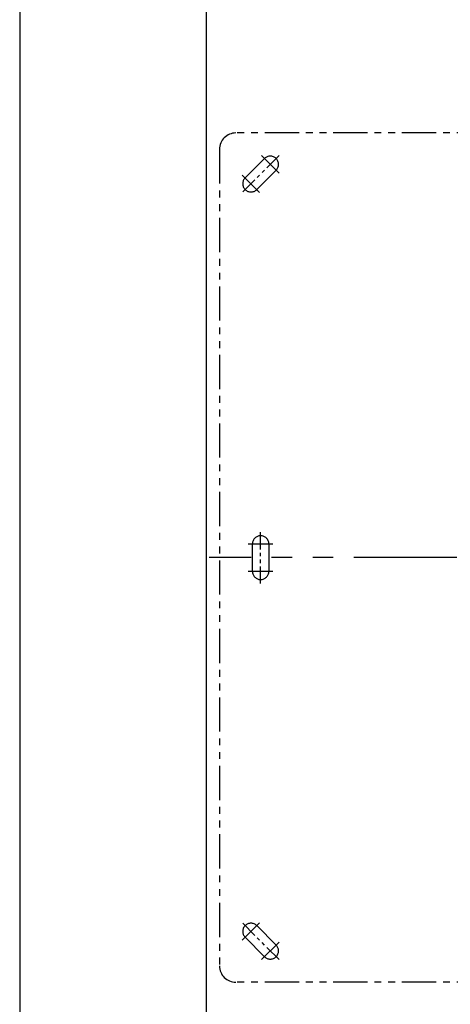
# Model space of a CAD drawing. Extents: x -4258 to -3838, y 2184 to 2778.
# Tile 2 of 20: x -4258 to -4179, y 2331 to 2511. Entities that reach past the tile are written whole.
import ezdxf

# ---------------------------------------------------------------- set-up
doc = ezdxf.new("R2010")
doc.units = 0
doc.header["$LTSCALE"] = 5
doc.header["$MEASUREMENT"] = 0
doc.linetypes.add('PHANTOM', pattern=[2.5, 1.25, -0.25, 0.25, -0.25, 0.25, -0.25])
doc.layers.get('0').update_dxf_attribs({"color": 2, "linetype": 'CONTINUOUS'})
doc.layers.add('PH', color=3, linetype='PHANTOM')

msp = doc.modelspace()

# ---------------------------------------------------------------- linework, layer by layer
msp.add_line((-4257.55, 2778.41), (-4257.55, 2184.41))
at = {"color": 4}
msp.add_line((-4223.55, 2747.41), (-4223.55, 2198.41), dxfattribs=at)
at = {"layer": 'PH'}
for p, q in [((-4069.13, 2490.02), (-4218.13, 2490.02)), ((-4221.13, 2487.02), (-4221.13, 2338.02)), ((-4216.46, 2481.81), (-4212.93, 2485.35)), ((-4210.28, 2482.7), (-4213.46, 2485.88)), ((-4213.81, 2479.16), (-4216.99, 2482.34)), ((-4210.81, 2483.23), (-4214.34, 2479.69)), ((-4215.88, 2415.02), (-4211.38, 2415.02)), ((-4215.13, 2410.02), (-4215.13, 2415.02)), ((-4212.13, 2415.02), (-4212.13, 2410.02)), ((-4215.88, 2410.02), (-4211.38, 2410.02)), ((-4213.81, 2345.88), (-4216.99, 2342.7)), ((-4214.34, 2345.35), (-4210.81, 2341.81)), ((-4212.93, 2339.69), (-4216.46, 2343.23)), ((-4210.28, 2342.34), (-4213.46, 2339.16)), ((-4069.13, 2335.02), (-4218.13, 2335.02))]:
    msp.add_line(p, q, dxfattribs=at)
at = {"layer": 'PH', "ltscale": 0.5}
for p, q in [((-4210.28, 2485.88), (-4216.99, 2479.16)), ((-4213.63, 2407.77), (-4213.63, 2417.27)), ((-4210.28, 2339.16), (-4216.99, 2345.88))]:
    msp.add_line(p, q, dxfattribs=at)
at = {"layer": 'PH', "ltscale": 3}
msp.add_line((-4065.38, 2412.52), (-4223.01, 2412.52), dxfattribs=at)
at = {"layer": 'PH'}
for centre, radius, start, end in [((-4218.13, 2487.02), 3, 90, 180), ((-4211.87, 2484.29), 1.5, 315, 135), ((-4215.4, 2480.75), 1.5, 135, 315), ((-4213.63, 2415.02), 1.5, 0, 180), ((-4213.63, 2410.02), 1.5, 180, 0), ((-4215.4, 2344.29), 1.5, 45, 225), ((-4211.87, 2340.75), 1.5, 225, 45), ((-4218.13, 2338.02), 3, 180, 270)]:
    msp.add_arc(centre, radius, start, end, dxfattribs=at)

doc.saveas('drawing.dxf')
